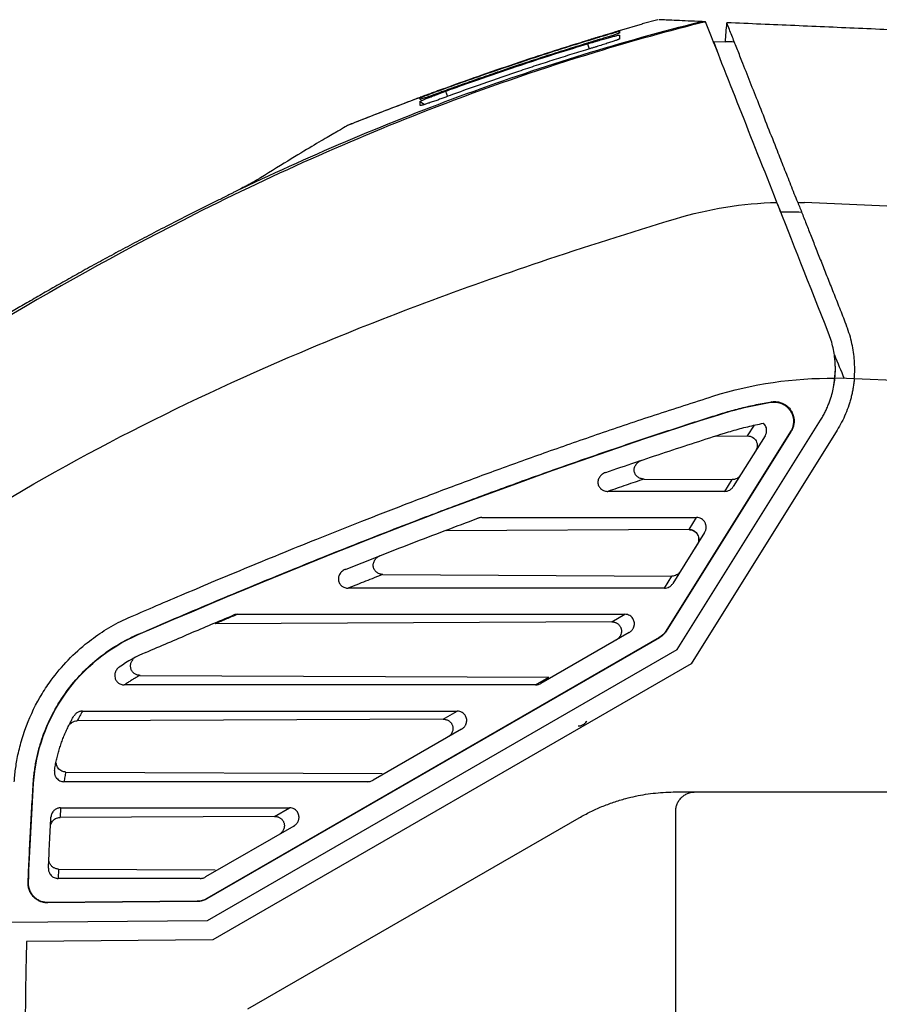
# Model space of a CAD drawing. Extents: x 86 to 639, y 68 to 658.
# Tile 65 of 66: x 486 to 530, y 424 to 475. Entities that reach past the tile are written whole.
import ezdxf

# ---------------------------------------------------------------- set-up
doc = ezdxf.new("R2010")
doc.units = 0
doc.layers.get('0').update_dxf_attribs({"linetype": 'CONTINUOUS'})

msp = doc.modelspace()

# ---------------------------------------------------------------- linework, layer by layer
at = {"color": 7, "linetype": 'CONTINUOUS'}
for p, q in [((516.64, 474.543), (517.816, 474.884)), ((518.62, 475.106), (517.815, 474.887)), ((522.187, 474.921), (522.184, 474.95)), ((522.184, 474.93), (522.187, 474.921)), ((514.983, 473.858), (515.064, 473.593)), ((521.482, 473.985), (522.106, 473.958)), ((522.106, 473.958), (522.104, 473.97)), ((507.658, 471.41), (507.757, 471.139)), ((506.334, 471.091), (506.334, 471.093)), ((524.957, 465.185), (524.826, 465.517)), ((577.974, 463.396), (526.186, 465.657)), ((527.758, 456.694), (527.784, 456.951)), ((527.712, 456.217), (527.736, 456.462)), ((527.736, 456.462), (527.758, 456.694)), ((528.362, 456.562), (527.761, 456.588)), ((528.762, 456.544), (528.362, 456.562)), ((587.082, 453.998), (528.762, 456.544)), ((524.497, 455.36), (524.464, 455.338)), ((519.614, 442.562), (527.025, 454.422)), ((521.757, 454.712), (521.762, 454.697)), ((525.47, 453.821), (519.03, 443.515)), ((525.502, 453.842), (519.042, 443.503)), ((527.873, 453.892), (520.33, 441.821)), ((523.254, 453.599), (523.602, 454.156)), ((525.47, 453.821), (525.502, 453.842)), ((521.576, 453.589), (523.254, 453.599)), ((524.158, 453.608), (522.515, 450.978)), ((517.907, 451.369), (522.458, 451.341)), ((522.079, 450.734), (522.458, 451.341)), ((522.079, 450.734), (516.042, 450.734)), ((509.527, 449.382), (520.618, 449.382)), ((520.234, 448.766), (520.618, 449.382)), ((520.234, 448.766), (507.685, 448.689)), ((521.034, 448.608), (519.391, 445.978)), ((520.645, 447.986), (520.528, 447.799)), ((504.418, 446.443), (519.34, 446.351)), ((518.955, 445.734), (519.34, 446.351)), ((518.955, 445.734), (502.627, 445.734)), ((496.912, 444.382), (516.912, 444.382)), ((516.236, 443.992), (516.912, 444.382)), ((516.236, 443.992), (495.761, 443.897)), ((491.777, 443.349), (491.783, 443.335)), ((518.682, 443.179), (495.321, 429.691)), ((518.694, 443.167), (495.326, 429.676)), ((517.135, 443.44), (512.579, 440.81)), ((518.694, 443.167), (518.682, 443.179)), ((519.042, 443.503), (519.03, 443.515)), ((495.365, 428.562), (519.614, 442.562)), ((520.33, 441.821), (495.637, 427.564)), ((491.878, 441.229), (512.987, 441.131)), ((512.3, 440.734), (512.987, 441.131)), ((512.3, 440.734), (491.063, 440.734)), ((488.9, 439.382), (508.251, 439.382)), ((507.531, 438.966), (508.251, 439.382)), ((507.531, 438.966), (488.628, 438.879)), ((508.475, 438.44), (503.919, 435.81)), ((488.04, 436.232), (504.371, 436.156)), ((486.362, 435.657), (486.378, 435.656)), ((503.64, 435.734), (487.946, 435.734)), ((519.548, 435.204), (582.082, 435.204)), ((487.773, 434.382), (487.746, 433.889)), ((487.773, 434.382), (499.591, 434.382)), ((498.827, 433.94), (499.591, 434.382)), ((519.539, 395.204), (519.539, 434.204)), ((498.827, 433.94), (487.746, 433.889)), ((497.448, 423.991), (514.549, 433.864)), ((499.815, 433.44), (495.259, 430.81)), ((487.662, 431.219), (487.64, 430.734)), ((487.662, 431.219), (495.755, 431.182)), ((486.095, 430.513), (486.111, 430.529)), ((494.979, 430.734), (487.64, 430.734)), ((494.835, 429.542), (487.103, 429.474)), ((487.103, 429.474), (487.119, 429.49)), ((494.83, 429.557), (487.119, 429.49)), ((494.835, 429.542), (494.83, 429.557)), ((495.326, 429.676), (495.321, 429.691)), ((485.039, 428.472), (495.365, 428.562)), ((495.637, 427.564), (486.012, 427.48))]:
    msp.add_line(p, q, dxfattribs=at)
at = {"color": 8, "linetype": 'CONTINUOUS'}
msp.add_line((506.334, 470.882), (506.564, 470.724), dxfattribs=at)
at = {"color": 7, "linetype": 'CONTINUOUS'}
for points, knots in [([(521.082, 474.998), (519.162, 474.52), (517.255, 473.991), (512.753, 472.619), (505.716, 470.206), (491.956, 464.077), (481.401, 457.694), (473.653, 452.377), (472.193, 451.346), (470.746, 450.297)], [0.006079, 0.006079, 0.006079, 0.006079, 0.579526, 0.579526, 1.370109, 2.734139, 4.938381, 4.938381, 5.45612, 5.45612, 5.45612, 5.45612]), ([(497.082, 466.37), (500.894, 468.185), (504.786, 469.834), (512.717, 472.733), (516.755, 473.983), (520.849, 475.008)], [0, 0, 0, 0, 0.5, 0.5, 1, 1, 1, 1]), ([(520.849, 475.008), (520.399, 475.028), (519.498, 475.067), (518.807, 475.097), (518.713, 475.102), (518.676, 475.103)], [0, 0, 0, 0, 0.379426, 0.758852, 1, 1, 1, 1]), ([(577.815, 472.521), (577.44, 472.538), (576.701, 472.57), (575.61, 472.618), (574.553, 472.664), (573.533, 472.708), (572.548, 472.751), (571.6, 472.793), (570.688, 472.833), (569.812, 472.871), (568.973, 472.908), (568.171, 472.943), (567.405, 472.976), (566.677, 473.008), (565.985, 473.038), (565.33, 473.066), (564.713, 473.093), (561.643, 473.227), (556.823, 473.437), (549.262, 473.767), (542.634, 474.058), (536.789, 474.314), (532.706, 474.492), (529.198, 474.644), (525.69, 474.797), (523.353, 474.899), (522.184, 474.95)], [0, 0, 0, 0, 0.020557, 0.040442, 0.059653, 0.078191, 0.096055, 0.113244, 0.129758, 0.145598, 0.160763, 0.175255, 0.189072, 0.202216, 0.214687, 0.226484, 0.237608, 0.248059, 0.392357, 0.497348, 0.654875, 0.748636, 0.811479, 0.874323, 0.937163, 1, 1, 1, 1]), ([(525.841, 465.669), (525.782, 465.818), (525.665, 466.116), (525.489, 466.561), (525.314, 467.004), (525.139, 467.446), (524.966, 467.885), (524.686, 468.593), (524.304, 469.561), (523.835, 470.75), (523.385, 471.888), (523.008, 472.842), (522.694, 473.639), (522.436, 474.292), (522.27, 474.712), (522.187, 474.921)], [0, 0, 0, 0, 0.044966, 0.089898, 0.134817, 0.179745, 0.224704, 0.269714, 0.398134, 0.526278, 0.648213, 0.769655, 0.846733, 0.923475, 1, 1, 1, 1]), ([(514.983, 473.858), (515.016, 473.868), (515.084, 473.889), (515.186, 473.919), (515.307, 473.955), (515.442, 473.995), (515.641, 474.054), (515.878, 474.122), (516.134, 474.193), (516.35, 474.251), (516.496, 474.287), (516.585, 474.307), (516.633, 474.316), (516.638, 474.314), (516.641, 474.313)], [0, 0, 0, 0, 0.040435, 0.082224, 0.125509, 0.189063, 0.250866, 0.377709, 0.500607, 0.626195, 0.749953, 0.833853, 0.916556, 1, 1, 1, 1]), ([(514.984, 474.023), (515.016, 474.033), (515.084, 474.054), (515.186, 474.085), (515.306, 474.122), (515.441, 474.163), (515.64, 474.223), (515.875, 474.294), (516.132, 474.369), (516.347, 474.432), (516.494, 474.474), (516.583, 474.498), (516.632, 474.51), (516.637, 474.511), (516.64, 474.511)], [0, 0, 0, 0, 0.040315, 0.082112, 0.12553, 0.189161, 0.250895, 0.377807, 0.500561, 0.626188, 0.749847, 0.833993, 0.916721, 1, 1, 1, 1]), ([(516.64, 474.54), (516.639, 474.54), (516.638, 474.539), (516.626, 474.535), (516.606, 474.529), (516.579, 474.52), (516.543, 474.51), (516.474, 474.488), (516.345, 474.449), (516.129, 474.383), (515.874, 474.306), (515.64, 474.234), (515.442, 474.174), (515.29, 474.127), (515.137, 474.08), (515.035, 474.048), (514.985, 474.033)], [0, 0, 0, 0, 0.04168, 0.083042, 0.124338, 0.165821, 0.207742, 0.250344, 0.373822, 0.499504, 0.622344, 0.749085, 0.810596, 0.874457, 0.939088, 1, 1, 1, 1]), ([(516.641, 474.419), (516.64, 474.418), (516.639, 474.416), (516.626, 474.41), (516.607, 474.403), (516.579, 474.393), (516.544, 474.38), (516.474, 474.356), (516.345, 474.314), (516.13, 474.247), (515.876, 474.167), (515.642, 474.095), (515.445, 474.035), (515.294, 473.988), (515.141, 473.942), (515.038, 473.911), (514.989, 473.895)], [0, 0, 0, 0, 0.0416519, 0.0829944, 0.1242804, 0.1657636, 0.2076945, 0.2503157, 0.3737345, 0.4994214, 0.6222441, 0.7490082, 0.8104932, 0.874412, 0.9391496, 1, 1, 1, 1]), ([(516.64, 474.543), (516.64, 474.542), (516.64, 474.542), (516.64, 474.541), (516.64, 474.54)], [0, 0, 0, 0, 0.503636, 1, 1, 1, 1]), ([(516.64, 474.511), (516.64, 474.503), (516.641, 474.488), (516.64, 474.458), (516.641, 474.432), (516.641, 474.419)], [0, 0, 0, 0, 0.3307315, 0.6640683, 1, 1, 1, 1]), ([(516.641, 474.313), (516.641, 474.284), (516.642, 474.226), (516.642, 474.152), (516.642, 474.115)], [0, 0, 0, 0, 0.4993483, 1, 1, 1, 1]), ([(507.658, 471.41), (507.806, 471.464), (508.357, 471.664), (509.57, 472.095), (511.393, 472.72), (513.284, 473.336), (514.515, 473.714), (514.983, 473.858)], [0, 0, 0, 0, 0.060986, 0.227649, 0.499981, 0.809721, 1, 1, 1, 1]), ([(507.661, 471.567), (507.829, 471.628), (508.458, 471.855), (509.845, 472.346), (511.84, 473.024), (513.654, 473.611), (514.708, 473.938), (514.984, 474.023)], [0, 0, 0, 0, 0.069231, 0.259707, 0.571422, 0.887858, 1, 1, 1, 1]), ([(514.985, 474.033), (514.657, 473.931), (514.002, 473.727), (513.021, 473.414), (511.572, 472.941), (509.966, 472.396), (508.51, 471.882), (507.844, 471.641), (507.663, 471.576)], [0, 0, 0, 0, 0.133335, 0.26667, 0.400006, 0.725163, 0.925162, 1, 1, 1, 1]), ([(514.989, 473.895), (514.605, 473.777), (513.87, 473.551), (512.819, 473.217), (511.867, 472.906), (511.014, 472.622), (510.26, 472.365), (509.603, 472.138), (509.044, 471.942), (508.582, 471.778), (508.216, 471.648), (507.947, 471.55), (507.774, 471.488), (507.691, 471.457), (507.665, 471.448)], [0, 0, 0, 0, 0.156047, 0.298876, 0.428486, 0.544876, 0.648045, 0.737993, 0.814718, 0.878221, 0.9285, 0.965557, 0.98939, 1, 1, 1, 1]), ([(516.642, 474.115), (516.641, 474.113), (516.639, 474.11), (516.627, 474.103), (516.607, 474.093), (516.579, 474.082), (516.544, 474.068), (516.474, 474.042), (516.345, 473.997), (516.13, 473.926), (515.877, 473.844), (515.643, 473.771), (515.447, 473.711), (515.295, 473.664), (515.143, 473.617), (515.041, 473.586), (514.992, 473.571)], [0, 0, 0, 0, 0.041624, 0.08295, 0.124233, 0.165724, 0.207676, 0.250329, 0.373689, 0.499431, 0.622198, 0.748998, 0.810544, 0.874408, 0.93956, 1, 1, 1, 1]), ([(514.992, 473.571), (514.681, 473.476), (514.061, 473.287), (513.136, 472.994), (512.22, 472.698), (510.95, 472.275), (509.583, 471.803), (508.371, 471.367), (507.817, 471.163), (507.666, 471.107)], [0, 0, 0, 0, 0.126268, 0.251696, 0.376284, 0.500031, 0.770949, 0.937608, 1, 1, 1, 1]), ([(507.168, 471.394), (506.999, 471.332), (506.441, 471.128), (505.352, 470.717), (504.049, 470.216), (503.122, 469.852), (502.736, 469.698), (502.643, 469.66)], [0, 0, 0, 0, 0.117108, 0.3857418, 0.6440359, 0.9138592, 1, 1, 1, 1]), ([(507.663, 471.576), (507.627, 471.563), (507.555, 471.537), (507.448, 471.498), (507.343, 471.46), (507.24, 471.422), (507.089, 471.367), (506.901, 471.298), (506.699, 471.224), (506.535, 471.164), (506.419, 471.122), (506.346, 471.095), (506.338, 471.093), (506.334, 471.092)], [0, 0, 0, 0, 0.050013, 0.099751, 0.149555, 0.19976, 0.250697, 0.375457, 0.500343, 0.624863, 0.74994, 0.872686, 1, 1, 1, 1]), ([(506.334, 471.068), (506.335, 471.068), (506.336, 471.07), (506.348, 471.075), (506.366, 471.083), (506.393, 471.093), (506.443, 471.113), (506.537, 471.15), (506.699, 471.212), (506.9, 471.287), (507.108, 471.364), (507.305, 471.437), (507.481, 471.502), (507.601, 471.545), (507.661, 471.567)], [0, 0, 0, 0, 0.050959, 0.101218, 0.151025, 0.200636, 0.25031, 0.375903, 0.499852, 0.624702, 0.749434, 0.833649, 0.916653, 1, 1, 1, 1]), ([(507.665, 471.448), (507.629, 471.435), (507.557, 471.409), (507.451, 471.37), (507.346, 471.332), (507.242, 471.295), (507.092, 471.241), (506.903, 471.174), (506.701, 471.103), (506.536, 471.046), (506.419, 471.007), (506.346, 470.985), (506.338, 470.985), (506.334, 470.986)], [0, 0, 0, 0, 0.050032, 0.099783, 0.149589, 0.199786, 0.250702, 0.375553, 0.500386, 0.62493, 0.74999, 0.872478, 1, 1, 1, 1]), ([(506.334, 470.882), (506.335, 470.883), (506.336, 470.886), (506.348, 470.893), (506.366, 470.903), (506.393, 470.916), (506.443, 470.939), (506.536, 470.979), (506.697, 471.045), (506.897, 471.124), (507.105, 471.204), (507.301, 471.278), (507.478, 471.344), (507.598, 471.388), (507.658, 471.41)], [0, 0, 0, 0, 0.050711, 0.100854, 0.150676, 0.200427, 0.250358, 0.375997, 0.499878, 0.624773, 0.749416, 0.833701, 0.916708, 1, 1, 1, 1]), ([(507.666, 471.107), (507.63, 471.094), (507.559, 471.068), (507.453, 471.029), (507.348, 470.991), (507.245, 470.954), (507.094, 470.901), (506.906, 470.835), (506.702, 470.766), (506.537, 470.713), (506.419, 470.679), (506.347, 470.663), (506.339, 470.668), (506.335, 470.67)], [0, 0, 0, 0, 0.050066, 0.099837, 0.149647, 0.199831, 0.250714, 0.375685, 0.500435, 0.625008, 0.750042, 0.872107, 1, 1, 1, 1]), ([(502.695, 469.686), (503.488, 470.004), (504.699, 470.478), (505.916, 470.938), (506.334, 471.093)], [1.2247687, 1.2247687, 1.2247687, 1.2247687, 1.3029892, 1.3438255, 1.3438255, 1.3438255, 1.3438255]), ([(506.334, 470.986), (506.334, 470.99), (506.335, 471), (506.333, 471.016), (506.334, 471.035), (506.334, 471.054), (506.334, 471.063), (506.334, 471.068)], [0, 0, 0, 0, 0.115014, 0.25001, 0.500012, 0.748945, 1, 1, 1, 1]), ([(506.335, 470.67), (506.335, 470.682), (506.335, 470.703), (506.335, 470.743), (506.334, 470.788), (506.334, 470.838), (506.334, 470.868), (506.334, 470.882)], [0, 0, 0, 0, 0.142865, 0.250012, 0.500016, 0.749342, 1, 1, 1, 1]), ([(502.644, 469.658), (502.633, 469.652), (502.598, 469.632), (502.313, 469.472), (501.768, 469.158), (500.92, 468.661), (499.766, 467.972), (498.657, 467.28), (498.102, 466.934)], [0, 0, 0, 0, 0.089027, 0.271254, 0.453472, 0.635657, 0.817812, 1, 1, 1, 1]), ([(498.102, 466.934), (498.08, 466.92), (498.037, 466.893), (497.96, 466.848), (497.875, 466.799), (497.781, 466.746), (497.658, 466.677), (497.499, 466.591), (497.3, 466.484), (497.155, 466.408), (497.082, 466.37)], [0, 0, 0, 0, 0.099197, 0.198416, 0.298049, 0.398483, 0.500097, 0.666179, 0.83229, 1, 1, 1, 1]), ([(497.082, 466.37), (497.036, 466.346), (496.944, 466.298), (496.799, 466.224), (496.65, 466.147), (496.495, 466.068), (496.304, 465.972), (496.075, 465.856), (495.806, 465.722), (495.624, 465.632), (495.531, 465.586)], [0, 0, 0, 0, 0.097814, 0.196456, 0.29622, 0.397392, 0.500246, 0.663675, 0.82996, 1, 1, 1, 1]), ([(495.531, 465.586), (495.162, 465.403), (494.436, 465.042), (493.369, 464.499), (492.342, 463.967), (491.354, 463.445), (490.405, 462.936), (489.495, 462.438), (488.622, 461.955), (487.787, 461.485), (486.989, 461.03), (486.228, 460.591), (485.504, 460.168), (484.816, 459.761), (484.164, 459.372), (483.547, 459), (482.499, 458.362), (480.988, 457.424), (478.987, 456.146), (476.926, 454.792), (474.807, 453.358), (472.629, 451.845), (471.17, 450.794), (470.428, 450.26)], [0, 0, 0, 0, 0.0420064, 0.0826574, 0.1219544, 0.1598985, 0.1964906, 0.2317316, 0.2656221, 0.2981624, 0.3293529, 0.3591937, 0.3876851, 0.414827, 0.4406195, 0.4650626, 0.4881562, 0.565624, 0.6462287, 0.7299708, 0.8168491, 0.9068606, 1, 1, 1, 1]), ([(519.532, 464.822), (519.532, 464.822), (519.532, 464.822), (521.226, 465.333), (522.994, 465.62), (524.766, 465.668)], [4.8826545, 4.8826545, 4.8826545, 4.8826545, 4.8826726, 4.8826726, 5.4561198, 5.4561198, 5.4561198, 5.4561198]), ([(525.841, 465.669), (525.878, 465.575), (525.953, 465.385), (526.069, 465.092), (526.188, 464.79), (526.311, 464.48), (526.436, 464.161), (526.566, 463.834), (526.698, 463.498), (526.834, 463.154), (526.973, 462.802), (527.116, 462.442), (527.261, 462.073), (527.41, 461.696), (527.562, 461.312), (527.717, 460.92), (527.875, 460.52), (528.036, 460.112), (528.199, 459.697), (528.31, 459.417), (528.366, 459.276)], [0, 0, 0, 0, 0.0516846, 0.1038091, 0.1563783, 0.2093963, 0.2628667, 0.316793, 0.3711778, 0.4260235, 0.4813319, 0.5371043, 0.5933417, 0.6500444, 0.7072123, 0.7648451, 0.8229418, 0.881501, 0.9405211, 1, 1, 1, 1]), ([(482.548, 448.81), (482.548, 448.81), (482.548, 448.81), (488.326, 452.449), (498.198, 457.4), (510.848, 462.101), (517.196, 464.117), (519.532, 464.822)], [0.523791, 0.523791, 0.523791, 0.523791, 0.523817, 0.523817, 2.72806, 4.09209, 4.882655, 4.882655, 4.882655, 4.882655]), ([(527.761, 456.579), (527.767, 456.645), (527.778, 456.777), (527.786, 456.976), (527.786, 457.174), (527.778, 457.373), (527.761, 457.572), (527.73, 457.835), (527.671, 458.158), (527.572, 458.538), (527.481, 458.784), (527.436, 458.908)], [0, 0, 0, 0, 0.082446, 0.165038, 0.247921, 0.331238, 0.415129, 0.499733, 0.664828, 0.83128, 1, 1, 1, 1]), ([(528.762, 456.544), (528.767, 456.603), (528.776, 456.72), (528.783, 456.896), (528.787, 457.153), (528.775, 457.496), (528.729, 457.928), (528.648, 458.372), (528.531, 458.826), (528.422, 459.124), (528.366, 459.276)], [0, 0, 0, 0, 0.061952, 0.124188, 0.186713, 0.335028, 0.490453, 0.653053, 0.822886, 1, 1, 1, 1]), ([(527.025, 454.422), (527.066, 454.489), (527.146, 454.622), (527.255, 454.828), (527.355, 455.038), (527.444, 455.253), (527.541, 455.517), (527.634, 455.834), (527.715, 456.203), (527.746, 456.454), (527.761, 456.579)], [0, 0, 0, 0, 0.101579, 0.202808, 0.303907, 0.405095, 0.506594, 0.671068, 0.835221, 1, 1, 1, 1]), ([(528.762, 456.544), (528.754, 456.467), (528.739, 456.313), (528.705, 456.083), (528.662, 455.855), (528.611, 455.629), (528.551, 455.405), (528.458, 455.105), (528.318, 454.735), (528.117, 454.303), (527.955, 454.029), (527.873, 453.892)], [0, 0, 0, 0, 0.0824724, 0.1646885, 0.2467711, 0.328844, 0.4110305, 0.493454, 0.6623505, 0.830842, 1, 1, 1, 1]), ([(491.387, 444.253), (491.834, 444.446), (492.767, 444.848), (494.228, 445.471), (495.81, 446.139), (497.515, 446.849), (499.342, 447.599), (501.294, 448.388), (503.37, 449.212), (505.572, 450.068), (507.901, 450.954), (510.359, 451.865), (512.946, 452.797), (515.664, 453.745), (518.514, 454.707), (520.465, 455.331), (521.461, 455.65)], [0, 0, 0, 0, 0.045352, 0.094717, 0.148097, 0.20549, 0.266895, 0.332312, 0.40174, 0.475177, 0.552622, 0.634076, 0.719537, 0.809009, 0.902494, 1, 1, 1, 1]), ([(521.757, 454.712), (521.886, 454.752), (522.142, 454.831), (522.53, 454.94), (522.919, 455.041), (523.311, 455.133), (523.704, 455.217), (524.1, 455.294), (524.365, 455.338), (524.497, 455.36)], [0, 0, 0, 0, 0.142991, 0.285831, 0.428583, 0.571312, 0.714082, 0.856956, 1, 1, 1, 1]), ([(524.464, 455.338), (524.495, 455.343), (524.56, 455.351), (524.658, 455.352), (524.758, 455.344), (524.856, 455.325), (524.953, 455.297), (525.046, 455.259), (525.133, 455.213), (525.213, 455.16), (525.286, 455.101), (525.351, 455.038), (525.408, 454.973), (525.493, 454.855), (525.589, 454.657), (525.633, 454.397), (525.611, 454.163), (525.558, 453.978), (525.499, 453.872), (525.47, 453.821)], [0, 0, 0, 0, 0.042116, 0.085143, 0.128814, 0.172833, 0.216885, 0.260645, 0.30379, 0.346013, 0.387031, 0.426593, 0.464486, 0.500538, 0.617558, 0.749811, 0.840459, 0.924037, 1, 1, 1, 1]), ([(524.497, 455.36), (524.531, 455.364), (524.597, 455.373), (524.697, 455.373), (524.796, 455.365), (524.893, 455.346), (524.988, 455.317), (525.135, 455.256), (525.321, 455.136), (525.504, 454.923), (525.626, 454.667), (525.662, 454.414), (525.645, 454.194), (525.595, 454.009), (525.533, 453.898), (525.502, 453.842)], [0, 0, 0, 0, 0.044466, 0.088033, 0.131137, 0.174228, 0.217756, 0.262158, 0.382808, 0.503687, 0.626998, 0.750553, 0.83406, 0.916177, 1, 1, 1, 1]), ([(491.777, 443.349), (492.404, 443.619), (493.648, 444.156), (495.506, 444.944), (497.341, 445.711), (499.81, 446.729), (502.897, 447.973), (506.25, 449.277), (509.201, 450.389), (511.765, 451.328), (514.302, 452.23), (516.811, 453.095), (519.291, 453.924), (520.939, 454.45), (521.757, 454.712)], [0, 0, 0, 0, 0.063836, 0.126757, 0.188766, 0.249862, 0.376518, 0.499995, 0.586354, 0.671492, 0.755418, 0.83814, 0.919664, 1, 1, 1, 1]), ([(522.064, 453.743), (522.196, 453.784), (522.46, 453.866), (522.86, 453.977), (523.262, 454.079), (523.667, 454.172), (523.938, 454.227), (524.074, 454.254)], [0, 0, 0, 0, 0.200106, 0.400053, 0.599947, 0.799894, 1, 1, 1, 1]), ([(524.158, 453.608), (524.169, 453.627), (524.191, 453.665), (524.213, 453.723), (524.227, 453.778), (524.235, 453.828), (524.237, 453.873), (524.236, 453.913), (524.23, 453.979), (524.206, 454.068), (524.151, 454.173), (524.099, 454.228), (524.074, 454.254)], [0, 0, 0, 0, 0.095998, 0.183977, 0.263934, 0.335868, 0.399778, 0.455664, 0.503528, 0.680894, 0.846314, 1, 1, 1, 1]), ([(515.925, 451.714), (516.441, 451.891), (517.469, 452.243), (519.009, 452.757), (520.538, 453.258), (521.557, 453.582), (522.064, 453.743)], [0, 0, 0, 0, 0.253103, 0.504131, 0.753093, 1, 1, 1, 1]), ([(523.254, 453.599), (523.254, 453.599), (523.344, 453.599), (523.524, 453.551), (523.683, 453.381), (523.746, 453.209), (523.755, 453.077), (523.732, 452.944), (523.693, 452.87), (523.671, 452.828)], [0, 0, 0, 0, 0.001446, 0.252045, 0.496896, 0.625499, 0.765567, 0.866097, 1, 1, 1, 1]), ([(517.907, 451.369), (517.888, 451.37), (517.847, 451.371), (517.784, 451.382), (517.712, 451.402), (517.634, 451.436), (517.532, 451.507), (517.434, 451.63), (517.387, 451.803), (517.409, 451.98), (517.477, 452.114), (517.56, 452.209), (517.632, 452.269), (517.712, 452.319), (517.772, 452.342), (517.801, 452.353)], [0, 0, 0, 0, 0.040268, 0.083422, 0.129579, 0.193154, 0.257393, 0.384288, 0.50644, 0.613485, 0.742762, 0.808048, 0.869265, 0.935892, 1, 1, 1, 1]), ([(515.925, 451.714), (515.9, 451.705), (515.842, 451.683), (515.764, 451.636), (515.69, 451.575), (515.606, 451.482), (515.533, 451.343), (515.513, 451.157), (515.568, 450.979), (515.669, 450.862), (515.773, 450.796), (515.859, 450.76), (515.952, 450.738), (516.013, 450.735), (516.042, 450.734)], [0, 0, 0, 0, 0.0553317, 0.1251594, 0.1858576, 0.2505815, 0.3810733, 0.499863, 0.6236029, 0.7496383, 0.8069035, 0.8746523, 0.9402502, 1, 1, 1, 1]), ([(517.907, 451.369), (517.596, 451.264), (516.97, 451.053), (516.353, 450.841), (516.042, 450.734)], [0, 0, 0, 0, 0.496496, 1, 1, 1, 1]), ([(522.893, 451.583), (522.878, 451.562), (522.851, 451.522), (522.802, 451.473), (522.754, 451.434), (522.684, 451.39), (522.587, 451.351), (522.5, 451.341), (522.459, 451.341), (522.458, 451.341)], [0, 0, 0, 0, 0.14767, 0.280699, 0.399087, 0.502841, 0.759506, 0.997049, 1, 1, 1, 1]), ([(522.079, 450.734), (522.08, 450.734), (522.121, 450.734), (522.208, 450.745), (522.32, 450.791), (522.431, 450.866), (522.483, 450.936), (522.515, 450.978)], [0, 0, 0, 0, 0.002917, 0.237959, 0.50099, 0.694603, 1, 1, 1, 1]), ([(502.482, 446.706), (503.058, 446.935), (504.205, 447.39), (505.921, 448.057), (507.621, 448.709), (508.751, 449.132), (509.313, 449.343)], [0, 0, 0, 0, 0.254178, 0.505566, 0.75417, 1, 1, 1, 1]), ([(509.527, 449.382), (509.506, 449.381), (509.461, 449.379), (509.389, 449.368), (509.339, 449.351), (509.313, 449.343)], [0, 0, 0, 0, 0.283541, 0.617598, 1, 1, 1, 1]), ([(521.034, 448.608), (521.045, 448.628), (521.068, 448.669), (521.092, 448.732), (521.106, 448.794), (521.113, 448.853), (521.113, 448.908), (521.107, 448.959), (521.098, 449.006), (521.086, 449.047), (521.071, 449.084), (521.021, 449.188), (520.885, 449.334), (520.705, 449.382), (520.619, 449.382), (520.618, 449.382)], [0, 0, 0, 0, 0.067175, 0.130551, 0.190127, 0.245905, 0.297885, 0.34607, 0.390462, 0.431064, 0.467881, 0.50092, 0.757994, 0.998548, 1, 1, 1, 1]), ([(520.228, 448.756), (520.251, 448.756), (520.296, 448.754), (520.362, 448.74), (520.426, 448.718), (520.505, 448.678), (520.593, 448.608), (520.672, 448.497), (520.721, 448.365), (520.728, 448.227), (520.704, 448.096), (520.665, 448.023), (520.645, 447.986)], [0, 0, 0, 0, 0.064087, 0.126819, 0.189391, 0.253006, 0.376, 0.499567, 0.633022, 0.767801, 0.88332, 1, 1, 1, 1]), ([(520.234, 448.766), (520.234, 448.766), (520.3, 448.766), (520.422, 448.742), (520.574, 448.646), (520.674, 448.518), (520.718, 448.397), (520.731, 448.302), (520.73, 448.217), (520.711, 448.11), (520.673, 448.037), (520.651, 447.996)], [0, 0, 0, 0, 0.001442, 0.18563, 0.339454, 0.499364, 0.633037, 0.697808, 0.76782, 0.87058, 1, 1, 1, 1]), ([(504.418, 446.443), (504.399, 446.443), (504.36, 446.445), (504.3, 446.455), (504.231, 446.474), (504.156, 446.508), (504.057, 446.576), (503.96, 446.694), (503.91, 446.861), (503.922, 447.035), (503.992, 447.196), (504.096, 447.31), (504.184, 447.371), (504.239, 447.4), (504.268, 447.412), (504.282, 447.418)], [0, 0, 0, 0, 0.0399374, 0.0827522, 0.1285557, 0.1910275, 0.2552298, 0.3818479, 0.5054017, 0.613731, 0.7432143, 0.8688819, 0.934311, 0.9680687, 1, 1, 1, 1]), ([(502.482, 446.706), (502.458, 446.696), (502.403, 446.672), (502.317, 446.614), (502.25, 446.548), (502.177, 446.449), (502.121, 446.323), (502.111, 446.143), (502.167, 445.973), (502.266, 445.86), (502.366, 445.795), (502.45, 445.759), (502.539, 445.738), (502.599, 445.735), (502.627, 445.734)], [0, 0, 0, 0, 0.055066, 0.12512, 0.217233, 0.250482, 0.3837, 0.499777, 0.624367, 0.749633, 0.807593, 0.874664, 0.940312, 1, 1, 1, 1]), ([(504.418, 446.443), (504.12, 446.326), (503.52, 446.09), (502.926, 445.853), (502.627, 445.734)], [0, 0, 0, 0, 0.496971, 1, 1, 1, 1]), ([(519.775, 446.593), (519.76, 446.571), (519.733, 446.531), (519.684, 446.482), (519.636, 446.444), (519.566, 446.4), (519.468, 446.361), (519.382, 446.351), (519.34, 446.351), (519.34, 446.351)], [0, 0, 0, 0, 0.1476697, 0.2806986, 0.3990874, 0.5028409, 0.7595057, 0.997049, 1, 1, 1, 1]), ([(518.955, 445.734), (518.955, 445.734), (518.996, 445.734), (519.084, 445.745), (519.196, 445.791), (519.306, 445.866), (519.359, 445.936), (519.391, 445.978)], [0, 0, 0, 0, 0.002917, 0.237978, 0.500999, 0.694619, 1, 1, 1, 1]), ([(485.38, 435.719), (485.388, 435.825), (485.404, 436.045), (485.443, 436.385), (485.497, 436.749), (485.57, 437.134), (485.665, 437.54), (485.783, 437.966), (486.07, 438.843), (486.52, 439.822), (487.259, 440.977), (488.024, 441.917), (488.824, 442.665), (489.469, 443.163), (489.914, 443.47), (490.382, 443.756), (490.873, 444.022), (491.215, 444.175), (491.387, 444.253)], [0, 0, 0, 0, 0.028986, 0.06022, 0.093704, 0.12944, 0.167428, 0.20767, 0.250163, 0.419635, 0.499968, 0.624874, 0.749847, 0.798286, 0.847521, 0.897551, 0.948376, 1, 1, 1, 1]), ([(492.179, 442.416), (492.936, 442.742), (494.435, 443.389), (495.94, 444.022), (496.685, 444.335)], [0, 0, 0, 0, 0.504693, 1, 1, 1, 1]), ([(496.912, 444.382), (496.721, 444.301), (496.336, 444.14), (495.953, 443.978), (495.761, 443.897)], [0, 0, 0, 0, 0.498087, 1, 1, 1, 1]), ([(496.912, 444.382), (496.892, 444.381), (496.846, 444.379), (496.769, 444.366), (496.715, 444.346), (496.685, 444.335)], [0, 0, 0, 0, 0.2612681, 0.5954928, 1, 1, 1, 1]), ([(517.135, 443.44), (517.156, 443.453), (517.196, 443.478), (517.248, 443.525), (517.292, 443.573), (517.327, 443.624), (517.355, 443.674), (517.376, 443.724), (517.391, 443.772), (517.401, 443.817), (517.406, 443.859), (517.409, 443.95), (517.381, 444.092), (517.283, 444.234), (517.166, 444.321), (517.046, 444.372), (516.958, 444.378), (516.912, 444.382)], [0, 0, 0, 0, 0.055288, 0.107627, 0.157022, 0.203478, 0.247, 0.287595, 0.325271, 0.360041, 0.391919, 0.420922, 0.566994, 0.710614, 0.799857, 0.896183, 1, 1, 1, 1]), ([(516.236, 443.992), (516.26, 443.991), (516.308, 443.989), (516.378, 443.975), (516.442, 443.952), (516.502, 443.922), (516.556, 443.886), (516.602, 443.844), (516.642, 443.798), (516.675, 443.748), (516.701, 443.697), (516.721, 443.64), (516.734, 443.578), (516.74, 443.498), (516.729, 443.396), (516.685, 443.274), (516.6, 443.148), (516.513, 443.086), (516.466, 443.054)], [0, 0, 0, 0, 0.054762, 0.107907, 0.159483, 0.209541, 0.258137, 0.305334, 0.351199, 0.395806, 0.439234, 0.48157, 0.530798, 0.581315, 0.663601, 0.760677, 0.872766, 1, 1, 1, 1]), ([(486.362, 435.657), (486.37, 435.761), (486.385, 435.968), (486.421, 436.277), (486.467, 436.585), (486.524, 436.89), (486.592, 437.193), (486.67, 437.494), (486.759, 437.794), (486.956, 438.379), (487.324, 439.228), (487.964, 440.28), (488.738, 441.238), (489.459, 441.914), (490.046, 442.368), (490.457, 442.651), (490.883, 442.909), (491.322, 443.145), (491.625, 443.281), (491.777, 443.349)], [0, 0, 0, 0, 0.031546, 0.062994, 0.094382, 0.125749, 0.157134, 0.188576, 0.220113, 0.251783, 0.375696, 0.499886, 0.624061, 0.748034, 0.798658, 0.849007, 0.899241, 0.949519, 1, 1, 1, 1]), ([(519.042, 443.503), (519.023, 443.476), (518.987, 443.421), (518.923, 443.347), (518.853, 443.28), (518.777, 443.218), (518.722, 443.184), (518.694, 443.167)], [0, 0, 0, 0, 0.20208, 0.401223, 0.599316, 0.798278, 1, 1, 1, 1]), ([(490.8, 441.652), (490.782, 441.638), (490.739, 441.606), (490.678, 441.541), (490.633, 441.471), (490.587, 441.371), (490.561, 441.247), (490.578, 441.086), (490.645, 440.941), (490.753, 440.83), (490.896, 440.751), (491.002, 440.74), (491.063, 440.734)], [0, 0, 0, 0, 0.054163, 0.125254, 0.207942, 0.250508, 0.383211, 0.499824, 0.625107, 0.750493, 0.859022, 1, 1, 1, 1]), ([(491.878, 441.229), (491.822, 441.233), (491.711, 441.243), (491.565, 441.325), (491.454, 441.441), (491.389, 441.593), (491.378, 441.765), (491.424, 441.93), (491.492, 442.014), (491.523, 442.053)], [0, 0, 0, 0, 0.147253, 0.289084, 0.427722, 0.562996, 0.716598, 0.871467, 1, 1, 1, 1]), ([(491.878, 441.229), (491.821, 441.199), (491.706, 441.137), (491.541, 441.042), (491.378, 440.943), (491.217, 440.84), (491.115, 440.77), (491.063, 440.734)], [0, 0, 0, 0, 0.185219, 0.377779, 0.577733, 0.785126, 1, 1, 1, 1]), ([(512.3, 440.734), (512.318, 440.735), (512.357, 440.736), (512.423, 440.747), (512.5, 440.769), (512.552, 440.795), (512.579, 440.81)], [0, 0, 0, 0, 0.1811949, 0.4082622, 0.6812035, 1, 1, 1, 1]), ([(487.455, 436.318), (487.47, 436.408), (487.5, 436.588), (487.557, 436.856), (487.621, 437.12), (487.695, 437.382), (487.778, 437.641), (487.869, 437.897), (487.97, 438.149), (488.079, 438.399), (488.198, 438.646), (488.325, 438.889), (488.416, 439.049), (488.462, 439.129)], [0, 0, 0, 0, 0.0914184, 0.1824128, 0.2730892, 0.3635551, 0.4539186, 0.5442881, 0.6347721, 0.7254787, 0.8165151, 0.9079873, 1, 1, 1, 1]), ([(488.9, 439.382), (488.893, 439.382), (488.864, 439.381), (488.814, 439.375), (488.723, 439.353), (488.633, 439.31), (488.534, 439.231), (488.491, 439.169), (488.462, 439.129)], [0, 0, 0, 0, 0.04043, 0.164064, 0.286492, 0.571322, 0.720289, 1, 1, 1, 1]), ([(488.9, 439.382), (488.852, 439.299), (488.755, 439.131), (488.67, 438.963), (488.628, 438.879)], [0, 0, 0, 0, 0.4958546, 1, 1, 1, 1]), ([(508.475, 438.44), (508.496, 438.453), (508.536, 438.478), (508.588, 438.525), (508.632, 438.573), (508.667, 438.624), (508.695, 438.674), (508.716, 438.724), (508.731, 438.772), (508.74, 438.817), (508.745, 438.859), (508.749, 438.95), (508.721, 439.092), (508.623, 439.234), (508.505, 439.321), (508.386, 439.372), (508.297, 439.378), (508.251, 439.382)], [0, 0, 0, 0, 0.0552876, 0.1076271, 0.1570224, 0.2034781, 0.2469997, 0.2875945, 0.3252712, 0.360041, 0.3919184, 0.4209222, 0.5669869, 0.7106104, 0.7998743, 0.8962007, 1, 1, 1, 1]), ([(488.274, 438.728), (488.301, 438.753), (488.363, 438.811), (488.486, 438.866), (488.58, 438.875), (488.628, 438.879)], [0, 0, 0, 0, 0.282908, 0.64075, 1, 1, 1, 1]), ([(507.531, 438.966), (507.556, 438.965), (507.603, 438.963), (507.673, 438.949), (507.738, 438.927), (507.797, 438.896), (507.851, 438.86), (507.898, 438.818), (507.938, 438.772), (507.971, 438.723), (507.997, 438.671), (508.017, 438.614), (508.03, 438.553), (508.036, 438.472), (508.024, 438.37), (507.98, 438.248), (507.896, 438.122), (507.808, 438.061), (507.762, 438.028)], [0, 0, 0, 0, 0.054762, 0.107907, 0.159483, 0.209541, 0.258137, 0.305334, 0.351199, 0.395806, 0.439234, 0.48157, 0.530798, 0.581315, 0.663601, 0.760677, 0.872766, 1, 1, 1, 1]), ([(514.498, 438.613), (514.518, 438.613), (514.56, 438.614), (514.624, 438.627), (514.69, 438.648), (514.751, 438.677), (514.809, 438.715), (514.869, 438.765), (514.915, 438.817), (514.939, 438.855), (514.946, 438.865)], [0, 0, 0, 0, 0.113338, 0.234601, 0.363301, 0.498645, 0.612474, 0.74713, 0.933178, 1, 1, 1, 1]), ([(488.04, 436.232), (488.003, 436.234), (487.93, 436.239), (487.824, 436.279), (487.726, 436.341), (487.645, 436.426), (487.587, 436.524), (487.555, 436.614), (487.551, 436.671), (487.55, 436.691)], [0, 0, 0, 0, 0.1486303, 0.2965878, 0.4569743, 0.6170097, 0.7679712, 0.918772, 1, 1, 1, 1]), ([(487.455, 436.318), (487.453, 436.295), (487.447, 436.251), (487.451, 436.185), (487.461, 436.124), (487.477, 436.068), (487.497, 436.019), (487.52, 435.977), (487.543, 435.942), (487.581, 435.893), (487.641, 435.835), (487.735, 435.778), (487.837, 435.741), (487.91, 435.736), (487.946, 435.734)], [0, 0, 0, 0, 0.078708, 0.154753, 0.226913, 0.294124, 0.355529, 0.410489, 0.458573, 0.499521, 0.626506, 0.747023, 0.878122, 1, 1, 1, 1]), ([(488.04, 436.232), (488.022, 436.149), (487.986, 435.983), (487.959, 435.818), (487.946, 435.734)], [0, 0, 0, 0, 0.49819, 1, 1, 1, 1]), ([(486.095, 430.513), (486.113, 430.942), (486.148, 431.8), (486.212, 433.086), (486.282, 434.372), (486.336, 435.229), (486.362, 435.657)], [0, 0, 0, 0, 0.250005, 0.5, 0.749995, 1, 1, 1, 1]), ([(503.64, 435.734), (503.657, 435.735), (503.697, 435.736), (503.763, 435.747), (503.84, 435.769), (503.891, 435.795), (503.919, 435.81)], [0, 0, 0, 0, 0.1811937, 0.4082607, 0.6812023, 1, 1, 1, 1]), ([(514.549, 433.864), (514.645, 433.918), (514.835, 434.026), (515.127, 434.175), (515.422, 434.315), (515.721, 434.445), (516.025, 434.565), (516.333, 434.675), (516.645, 434.775), (517.023, 434.883), (517.469, 434.99), (517.983, 435.086), (518.502, 435.153), (519.023, 435.196), (519.373, 435.201), (519.548, 435.204)], [0, 0, 0, 0, 0.062749, 0.125293, 0.187699, 0.250035, 0.312367, 0.374764, 0.437291, 0.500017, 0.600238, 0.700072, 0.799793, 0.899677, 1, 1, 1, 1]), ([(519.539, 434.204), (519.54, 434.237), (519.542, 434.302), (519.557, 434.399), (519.581, 434.494), (519.625, 434.618), (519.702, 434.763), (519.827, 434.915), (519.98, 435.041), (520.154, 435.133), (520.342, 435.193), (520.473, 435.2), (520.539, 435.204)], [0, 0, 0, 0, 0.062924, 0.125198, 0.187427, 0.250218, 0.375005, 0.500147, 0.624933, 0.750075, 0.87477, 1, 1, 1, 1]), ([(487.773, 434.382), (487.749, 434.381), (487.701, 434.379), (487.629, 434.362), (487.557, 434.334), (487.489, 434.294), (487.425, 434.241), (487.366, 434.173), (487.318, 434.09), (487.285, 433.998), (487.278, 433.934), (487.274, 433.903)], [0, 0, 0, 0, 0.0926136, 0.1898407, 0.2909557, 0.3949926, 0.5007963, 0.6170248, 0.7483674, 0.8775586, 1, 1, 1, 1]), ([(499.815, 433.44), (499.835, 433.453), (499.876, 433.478), (499.928, 433.525), (499.971, 433.573), (500.007, 433.624), (500.035, 433.674), (500.056, 433.724), (500.071, 433.772), (500.08, 433.817), (500.085, 433.859), (500.089, 433.95), (500.06, 434.092), (499.963, 434.234), (499.845, 434.321), (499.726, 434.372), (499.637, 434.378), (499.591, 434.382)], [0, 0, 0, 0, 0.055288, 0.107627, 0.157022, 0.203478, 0.247, 0.287595, 0.325271, 0.360041, 0.391918, 0.420922, 0.566989, 0.710612, 0.799869, 0.896195, 1, 1, 1, 1]), ([(487.143, 431.262), (487.163, 431.702), (487.202, 432.583), (487.25, 433.463), (487.274, 433.903)], [0, 0, 0, 0, 0.5, 1, 1, 1, 1]), ([(487.247, 433.409), (487.249, 433.432), (487.256, 433.497), (487.288, 433.593), (487.341, 433.683), (487.412, 433.763), (487.505, 433.832), (487.624, 433.88), (487.706, 433.886), (487.746, 433.889)], [0, 0, 0, 0, 0.090522, 0.2579, 0.3932, 0.502166, 0.67632, 0.843743, 1, 1, 1, 1]), ([(498.827, 433.94), (498.851, 433.939), (498.899, 433.938), (498.968, 433.923), (499.033, 433.901), (499.093, 433.871), (499.146, 433.834), (499.193, 433.793), (499.233, 433.746), (499.266, 433.697), (499.292, 433.645), (499.312, 433.589), (499.325, 433.527), (499.331, 433.447), (499.32, 433.344), (499.275, 433.222), (499.191, 433.096), (499.103, 433.035), (499.057, 433.002)], [0, 0, 0, 0, 0.054762, 0.107907, 0.159483, 0.209541, 0.258137, 0.305334, 0.351199, 0.395806, 0.439234, 0.48157, 0.530798, 0.581315, 0.663601, 0.760677, 0.872766, 1, 1, 1, 1]), ([(487.662, 431.219), (487.641, 431.22), (487.598, 431.222), (487.533, 431.236), (487.469, 431.258), (487.407, 431.29), (487.35, 431.33), (487.294, 431.383), (487.239, 431.454), (487.189, 431.554), (487.164, 431.658), (487.165, 431.728), (487.165, 431.752)], [0, 0, 0, 0, 0.078003, 0.159022, 0.242528, 0.327872, 0.414311, 0.501056, 0.609213, 0.743495, 0.911127, 1, 1, 1, 1]), ([(487.143, 431.262), (487.143, 431.24), (487.142, 431.196), (487.153, 431.128), (487.175, 431.053), (487.214, 430.971), (487.295, 430.864), (487.408, 430.783), (487.521, 430.747), (487.589, 430.736), (487.623, 430.735), (487.64, 430.734)], [0, 0, 0, 0, 0.080615, 0.164929, 0.252417, 0.372197, 0.499909, 0.746701, 0.871913, 0.937171, 1, 1, 1, 1]), ([(487.103, 429.474), (487.073, 429.475), (487.013, 429.476), (486.925, 429.487), (486.838, 429.506), (486.753, 429.532), (486.644, 429.578), (486.515, 429.652), (486.374, 429.772), (486.25, 429.924), (486.157, 430.106), (486.099, 430.306), (486.096, 430.444), (486.095, 430.513)], [0, 0, 0, 0, 0.055588, 0.110486, 0.16513, 0.219964, 0.275428, 0.384259, 0.49339, 0.618684, 0.744315, 0.871909, 1, 1, 1, 1]), ([(487.119, 429.49), (487.084, 429.491), (487.015, 429.492), (486.914, 429.508), (486.818, 429.532), (486.727, 429.565), (486.644, 429.604), (486.569, 429.648), (486.502, 429.695), (486.444, 429.743), (486.361, 429.823), (486.263, 429.946), (486.171, 430.128), (486.115, 430.326), (486.113, 430.462), (486.111, 430.529)], [0, 0, 0, 0, 0.064388, 0.127739, 0.189472, 0.249046, 0.305981, 0.359869, 0.41038, 0.457259, 0.500324, 0.622264, 0.74819, 0.875125, 1, 1, 1, 1]), ([(494.979, 430.734), (494.997, 430.735), (495.037, 430.736), (495.103, 430.747), (495.18, 430.769), (495.231, 430.795), (495.259, 430.81)], [0, 0, 0, 0, 0.181194, 0.408261, 0.681202, 1, 1, 1, 1]), ([(495.326, 429.676), (495.295, 429.659), (495.234, 429.627), (495.138, 429.59), (495.039, 429.563), (494.938, 429.546), (494.869, 429.543), (494.835, 429.542)], [0, 0, 0, 0, 0.202325, 0.401376, 0.599254, 0.798093, 1, 1, 1, 1]), ([(494.183, 348.713), (494, 349.549), (493.632, 351.22), (493.095, 353.73), (492.568, 356.242), (492.053, 358.757), (491.55, 361.274), (491.061, 363.793), (490.586, 366.315), (490.126, 368.84), (489.32, 373.412), (487.955, 381.827), (486.559, 392.575), (485.616, 403.005), (485.224, 409.681), (485.055, 414.155), (484.98, 417.018), (484.94, 419.881), (484.935, 422.745), (484.963, 425.609), (485.014, 427.517), (485.039, 428.472)], [0, 0, 0, 0, 0.0318897, 0.0637804, 0.0956713, 0.1275617, 0.1594511, 0.1913391, 0.2232255, 0.25511, 0.2869926, 0.396247, 0.5728626, 0.6908157, 0.7865121, 0.8220971, 0.8576797, 0.8932603, 0.9288397, 0.964419, 1, 1, 1, 1]), ([(486.012, 427.48), (486, 427.005), (485.978, 426.054), (485.955, 424.623), (485.941, 423.186), (485.937, 421.743), (485.942, 420.293), (485.955, 418.837), (485.978, 417.375), (486.01, 415.907), (486.051, 414.432), (486.102, 412.951), (486.161, 411.464), (486.229, 409.97), (486.453, 405.651), (486.992, 398.387), (488.062, 388.621), (489.404, 379.042), (490.636, 371.614), (491.684, 365.87), (492.445, 361.897), (493.26, 357.826), (494.127, 353.659), (494.739, 350.853), (495.049, 349.432)], [0, 0, 0, 0, 0.018089, 0.036255, 0.0545, 0.072824, 0.091228, 0.109713, 0.128278, 0.146926, 0.165656, 0.18447, 0.203368, 0.222351, 0.241419, 0.368084, 0.499751, 0.615529, 0.736478, 0.786518, 0.837886, 0.890587, 0.944624, 1, 1, 1, 1])]:
    msp.add_open_spline(points, degree=3, knots=knots, dxfattribs=at)
for points in [[(521.082, 474.998), (521.002, 475.002), (520.925, 475.005), (520.849, 475.008)], [(520.849, 475.008), (520.925, 475.005), (521.002, 475.002), (521.082, 474.998)], [(524.766, 465.668), (523.447, 469.008), (522.168, 472.248), (521.082, 474.998)], [(522.104, 473.97), (522.13, 474.29), (522.157, 474.61), (522.184, 474.93)], [(521.482, 473.985), (521.577, 473.742), (521.675, 473.495), (521.774, 473.245)], [(522.572, 473.948), (522.416, 473.955), (522.26, 473.963), (522.104, 473.97)], [(527.436, 458.908), (526.441, 461.426), (525.519, 463.761), (524.766, 465.668)], [(525.841, 465.669), (525.956, 465.666), (526.071, 465.662), (526.186, 465.657)], [(524.957, 465.185), (525.319, 465.189), (525.678, 465.183), (526.039, 465.168)], [(527.735, 457.781), (527.901, 457.38), (528.069, 456.975), (528.239, 456.567)], [(521.461, 455.65), (523.494, 456.293), (525.629, 456.607), (527.761, 456.579)], [(521.762, 454.697), (522.611, 454.965), (523.514, 455.185), (524.464, 455.338)], [(491.783, 443.335), (501.58, 447.575), (511.58, 451.477), (521.762, 454.697)], [(486.378, 435.656), (486.586, 439.01), (488.691, 442.007), (491.783, 443.335)], [(519.03, 443.515), (518.944, 443.377), (518.823, 443.26), (518.682, 443.179)], [(492.179, 442.416), (491.695, 442.208), (491.233, 441.952), (490.8, 441.652)], [(486.111, 430.529), (486.179, 432.227), (486.268, 433.936), (486.378, 435.656)], [(495.321, 429.691), (495.173, 429.605), (495.002, 429.559), (494.83, 429.557)]]:
    msp.add_open_spline(points, degree=3, dxfattribs=at)

doc.saveas('drawing.dxf')
